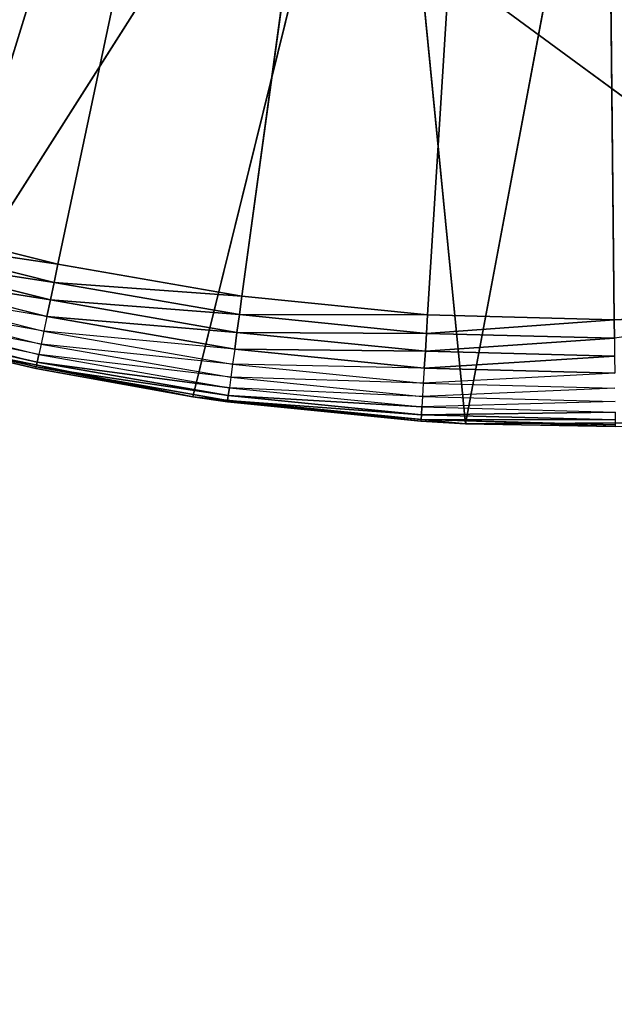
# Model space of a CAD drawing. Extents: x 0 to 6, y 0.1 to 15.2.
# Tile 22 of 256: x 0.923 to 1.035, y 0.467 to 0.652. Entities that reach past the tile are written whole.
import ezdxf

# ---------------------------------------------------------------- set-up
doc = ezdxf.new("R2010")
doc.units = 0
doc.header["$LTSCALE"] = 2.54
doc.layers.get('0').update_dxf_attribs({"color": 13, "linetype": 'CONTINUOUS'})

# ---------------------------------------------------------------- blocks, each defined once
blk = doc.blocks.new('UCHWYT_NA__CI_GACZK__GIUMI')
at = {"color": 0}
for p, q in [((1.53, 0.2755, 4.116), (0.03, 1.3755, 4.116)), ((1.53, 0.2755, 4.116), (0.03, 1.3755, 4.116)), ((0.93042, 0.60594, 1.316), (1.03, 1.0755, 1.316)), ((0.93042, 0.60594, 1.316), (1.03, 1.0755, 1.316)), ((1.03, 1.0755, 1.316), (0.96496, 0.59993, 1.316)), ((1.03, 1.0755, 1.316), (0.96496, 0.59993, 1.316)), ((0.99985, 0.59645, 1.316), (1.03, 1.0755, 1.316)), ((0.99985, 0.59645, 1.316), (1.03, 1.0755, 1.316)), ((1.0349, 0.59553, 1.316), (1.03, 1.0755, 1.316)), ((1.0349, 0.59553, 1.316), (1.03, 1.0755, 1.316)), ((0.90528, 0.5913, 1.516), (0.94956, 0.73487, 1.516)), ((0.90528, 0.5913, 1.516), (0.94956, 0.73487, 1.516)), ((0.90528, 0.5913, 1.516), (0.99203, 0.72757, 1.516)), ((0.90528, 0.5913, 1.516), (0.99203, 0.72757, 1.516)), ((0.95573, 0.58105, 1.516), (0.99203, 0.72757, 1.516)), ((0.95573, 0.58105, 1.516), (0.99203, 0.72757, 1.516)), ((0.99203, 0.72757, 1.516), (1.00696, 0.57603, 1.516)), ((0.99203, 0.72757, 1.516), (1.00696, 0.57603, 1.516)), ((1.00696, 0.57603, 1.516), (1.03508, 0.72554, 1.516)), ((1.00696, 0.57603, 1.516), (1.03508, 0.72554, 1.516)), ((0.93042, 0.60594, 1.316), (0.89641, 0.61446, 1.316)), ((0.93042, 0.60594, 1.316), (0.89641, 0.61446, 1.316)), ((0.89544, 0.61113, 1.3163), (0.9297, 0.60255, 1.3163)), ((0.93042, 0.60594, 1.316), (0.89544, 0.61113, 1.3163)), ((0.93042, 0.60594, 1.316), (0.89544, 0.61113, 1.3163)), ((0.89544, 0.61113, 1.3163), (0.9297, 0.60255, 1.3163)), ((0.89451, 0.60789, 1.31721), (0.929, 0.59925, 1.31721)), ((0.9297, 0.60255, 1.3163), (0.89451, 0.60789, 1.31721)), ((0.9297, 0.60255, 1.3163), (0.89451, 0.60789, 1.31721)), ((0.89451, 0.60789, 1.31721), (0.929, 0.59925, 1.31721)), ((0.929, 0.59925, 1.31721), (0.89363, 0.60486, 1.31868)), ((0.929, 0.59925, 1.31721), (0.89363, 0.60486, 1.31868)), ((0.89363, 0.60486, 1.31868), (0.92834, 0.59616, 1.31868)), ((0.93042, 0.60594, 1.316), (0.9297, 0.60255, 1.3163)), ((0.93042, 0.60594, 1.316), (0.9297, 0.60255, 1.3163)), ((0.96496, 0.59993, 1.316), (0.93042, 0.60594, 1.316)), ((0.96496, 0.59993, 1.316), (0.93042, 0.60594, 1.316)), ((0.9297, 0.60255, 1.3163), (0.929, 0.59925, 1.31721)), ((0.9297, 0.60255, 1.3163), (0.929, 0.59925, 1.31721)), ((0.9297, 0.60255, 1.3163), (0.96449, 0.59649, 1.3163)), ((0.96496, 0.59993, 1.316), (0.9297, 0.60255, 1.3163)), ((0.96496, 0.59993, 1.316), (0.9297, 0.60255, 1.3163)), ((0.9297, 0.60255, 1.3163), (0.96449, 0.59649, 1.3163)), ((0.89283, 0.60212, 1.32068), (0.92775, 0.59337, 1.32068)), ((0.92834, 0.59616, 1.31868), (0.89283, 0.60212, 1.32068)), ((0.89215, 0.59975, 1.32314), (0.92724, 0.59096, 1.32314)), ((0.92775, 0.59337, 1.32068), (0.89215, 0.59975, 1.32314)), ((0.929, 0.59925, 1.31721), (0.92834, 0.59616, 1.31868)), ((0.929, 0.59925, 1.31721), (0.92834, 0.59616, 1.31868)), ((0.929, 0.59925, 1.31721), (0.96403, 0.59315, 1.31721)), ((0.96449, 0.59649, 1.3163), (0.929, 0.59925, 1.31721)), ((0.96449, 0.59649, 1.3163), (0.929, 0.59925, 1.31721)), ((0.929, 0.59925, 1.31721), (0.96403, 0.59315, 1.31721)), ((0.96496, 0.59993, 1.316), (0.96449, 0.59649, 1.3163)), ((0.96496, 0.59993, 1.316), (0.96449, 0.59649, 1.3163)), ((0.99985, 0.59645, 1.316), (0.96496, 0.59993, 1.316)), ((0.99985, 0.59645, 1.316), (0.96496, 0.59993, 1.316)), ((0.89159, 0.59783, 1.326), (0.92683, 0.589, 1.326)), ((0.92724, 0.59096, 1.32314), (0.89159, 0.59783, 1.326)), ((1.06992, 0.59716, 1.316), (1.0349, 0.59553, 1.316)), ((1.06992, 0.59716, 1.316), (1.0349, 0.59553, 1.316)), ((0.89093, 0.59555, 1.33253), (0.92633, 0.58668, 1.33253)), ((0.92652, 0.58756, 1.32916), (0.89093, 0.59555, 1.33253)), ((0.92652, 0.58756, 1.32916), (0.89093, 0.59555, 1.33253)), ((0.89093, 0.59555, 1.33253), (0.92633, 0.58668, 1.33253)), ((0.92683, 0.589, 1.326), (0.89118, 0.59641, 1.32916)), ((0.89118, 0.59641, 1.32916), (0.92652, 0.58756, 1.32916)), ((0.92834, 0.59616, 1.31868), (0.92775, 0.59337, 1.32068)), ((0.96403, 0.59315, 1.31721), (0.92834, 0.59616, 1.31868)), ((0.96403, 0.59315, 1.31721), (0.92834, 0.59616, 1.31868)), ((0.92834, 0.59616, 1.31868), (0.96361, 0.59002, 1.31868)), ((0.96449, 0.59649, 1.3163), (0.96403, 0.59315, 1.31721)), ((0.96449, 0.59649, 1.3163), (0.96403, 0.59315, 1.31721)), ((0.96449, 0.59649, 1.3163), (0.99963, 0.59298, 1.3163)), ((0.99985, 0.59645, 1.316), (0.96449, 0.59649, 1.3163)), ((0.99985, 0.59645, 1.316), (0.96449, 0.59649, 1.3163)), ((0.96449, 0.59649, 1.3163), (0.99963, 0.59298, 1.3163)), ((0.99985, 0.59645, 1.316), (0.99963, 0.59298, 1.3163)), ((0.99985, 0.59645, 1.316), (0.99963, 0.59298, 1.3163)), ((1.0349, 0.59553, 1.316), (0.99963, 0.59298, 1.3163)), ((1.0349, 0.59553, 1.316), (0.99963, 0.59298, 1.3163)), ((1.0349, 0.59553, 1.316), (0.99985, 0.59645, 1.316)), ((1.0349, 0.59553, 1.316), (0.99985, 0.59645, 1.316)), ((1.0349, 0.59553, 1.316), (1.03493, 0.59205, 1.3163)), ((1.0349, 0.59553, 1.316), (1.03493, 0.59205, 1.3163)), ((0.92775, 0.59337, 1.32068), (0.92724, 0.59096, 1.32314)), ((0.92775, 0.59337, 1.32068), (0.96322, 0.58719, 1.32068)), ((0.96361, 0.59002, 1.31868), (0.92775, 0.59337, 1.32068)), ((0.96403, 0.59315, 1.31721), (0.96361, 0.59002, 1.31868)), ((0.96403, 0.59315, 1.31721), (0.96361, 0.59002, 1.31868)), ((0.96403, 0.59315, 1.31721), (0.99942, 0.58962, 1.31721)), ((0.99963, 0.59298, 1.3163), (0.96403, 0.59315, 1.31721)), ((0.99963, 0.59298, 1.3163), (0.96403, 0.59315, 1.31721)), ((0.96403, 0.59315, 1.31721), (0.99942, 0.58962, 1.31721)), ((0.95573, 0.58105, 1.516), (0.90528, 0.5913, 1.516)), ((0.90528, 0.5913, 1.516), (0.92627, 0.58638, 1.336)), ((0.90528, 0.5913, 1.516), (0.92627, 0.58638, 1.336)), ((0.90528, 0.5913, 1.336), (0.92627, 0.58638, 1.336)), ((0.95573, 0.58105, 1.516), (0.90528, 0.5913, 1.516)), ((0.92633, 0.58668, 1.33253), (0.90528, 0.5913, 1.336)), ((0.99963, 0.59298, 1.3163), (0.99942, 0.58962, 1.31721)), ((0.99963, 0.59298, 1.3163), (0.99942, 0.58962, 1.31721)), ((1.03493, 0.59205, 1.3163), (0.99942, 0.58962, 1.31721)), ((1.03493, 0.59205, 1.3163), (0.99942, 0.58962, 1.31721)), ((0.99963, 0.59298, 1.3163), (1.03493, 0.59205, 1.3163)), ((0.99963, 0.59298, 1.3163), (1.03493, 0.59205, 1.3163)), ((0.92724, 0.59096, 1.32314), (0.92683, 0.589, 1.326)), ((0.92724, 0.59096, 1.32314), (0.96288, 0.58475, 1.32314)), ((0.96322, 0.58719, 1.32068), (0.92724, 0.59096, 1.32314)), ((0.96361, 0.59002, 1.31868), (0.96322, 0.58719, 1.32068)), ((0.99942, 0.58962, 1.31721), (0.96361, 0.59002, 1.31868)), ((0.99942, 0.58962, 1.31721), (0.96361, 0.59002, 1.31868)), ((0.96361, 0.59002, 1.31868), (0.99922, 0.58647, 1.31868)), ((0.99942, 0.58962, 1.31721), (0.99922, 0.58647, 1.31868)), ((0.99942, 0.58962, 1.31721), (0.99922, 0.58647, 1.31868)), ((0.99942, 0.58962, 1.31721), (1.03497, 0.58869, 1.31721)), ((0.99942, 0.58962, 1.31721), (1.03497, 0.58869, 1.31721)), ((0.92652, 0.58756, 1.32916), (0.92633, 0.58668, 1.33253)), ((0.92652, 0.58756, 1.32916), (0.92633, 0.58668, 1.33253)), ((0.92683, 0.589, 1.326), (0.92652, 0.58756, 1.32916)), ((0.92652, 0.58756, 1.32916), (0.96241, 0.58131, 1.32916)), ((0.96261, 0.58277, 1.326), (0.92652, 0.58756, 1.32916)), ((0.96261, 0.58277, 1.326), (0.92652, 0.58756, 1.32916)), ((0.92652, 0.58756, 1.32916), (0.96241, 0.58131, 1.32916)), ((0.96288, 0.58475, 1.32314), (0.92683, 0.589, 1.326)), ((0.92683, 0.589, 1.326), (0.96261, 0.58277, 1.326)), ((1.03497, 0.58869, 1.31721), (0.99922, 0.58647, 1.31868)), ((1.03497, 0.58869, 1.31721), (0.99922, 0.58647, 1.31868)), ((0.92627, 0.58638, 1.336), (0.92633, 0.58668, 1.33253)), ((0.95573, 0.58105, 1.516), (0.92627, 0.58638, 1.336)), ((0.92627, 0.58638, 1.336), (0.95573, 0.58105, 1.336)), ((0.95573, 0.58105, 1.516), (0.92627, 0.58638, 1.336)), ((0.95573, 0.58105, 1.336), (0.92633, 0.58668, 1.33253)), ((0.92633, 0.58668, 1.33253), (0.96229, 0.58041, 1.33253)), ((0.96241, 0.58131, 1.32916), (0.92633, 0.58668, 1.33253)), ((0.96241, 0.58131, 1.32916), (0.92633, 0.58668, 1.33253)), ((0.92633, 0.58668, 1.33253), (0.96229, 0.58041, 1.33253)), ((0.96322, 0.58719, 1.32068), (0.96288, 0.58475, 1.32314)), ((0.96322, 0.58719, 1.32068), (0.99904, 0.58362, 1.32068)), ((0.99922, 0.58647, 1.31868), (0.96322, 0.58719, 1.32068)), ((0.99922, 0.58647, 1.31868), (0.99904, 0.58362, 1.32068)), ((0.99922, 0.58647, 1.31868), (1.035, 0.58553, 1.31868)), ((0.96288, 0.58475, 1.32314), (0.96261, 0.58277, 1.326)), ((0.96288, 0.58475, 1.32314), (0.99889, 0.58116, 1.32314)), ((0.99904, 0.58362, 1.32068), (0.96288, 0.58475, 1.32314)), ((1.035, 0.58553, 1.31868), (0.99904, 0.58362, 1.32068)), ((0.96261, 0.58277, 1.326), (0.96241, 0.58131, 1.32916)), ((0.96261, 0.58277, 1.326), (0.96241, 0.58131, 1.32916)), ((0.99889, 0.58116, 1.32314), (0.96261, 0.58277, 1.326)), ((0.96261, 0.58277, 1.326), (0.99876, 0.57916, 1.326)), ((0.99904, 0.58362, 1.32068), (0.99889, 0.58116, 1.32314)), ((1.03503, 0.58267, 1.32068), (0.99889, 0.58116, 1.32314)), ((0.99904, 0.58362, 1.32068), (1.03503, 0.58267, 1.32068)), ((0.95573, 0.58105, 1.336), (0.95573, 0.58105, 1.516)), ((0.95573, 0.58105, 1.336), (0.96225, 0.58011, 1.336)), ((0.96225, 0.58011, 1.336), (0.95573, 0.58105, 1.516)), ((0.95573, 0.58105, 1.336), (0.95573, 0.58105, 1.516)), ((0.96225, 0.58011, 1.336), (0.95573, 0.58105, 1.516)), ((0.99859, 0.57649, 1.336), (0.95573, 0.58105, 1.516)), ((0.99859, 0.57649, 1.336), (0.95573, 0.58105, 1.516)), ((1.00696, 0.57603, 1.516), (0.95573, 0.58105, 1.516)), ((1.00696, 0.57603, 1.516), (0.95573, 0.58105, 1.516)), ((0.95573, 0.58105, 1.336), (0.96229, 0.58041, 1.33253)), ((0.96225, 0.58011, 1.336), (0.96229, 0.58041, 1.33253)), ((0.96225, 0.58011, 1.336), (0.99859, 0.57649, 1.336)), ((0.96225, 0.58011, 1.336), (0.99859, 0.57649, 1.336)), ((0.96225, 0.58011, 1.336), (0.99861, 0.57679, 1.33253)), ((0.96225, 0.58011, 1.336), (0.99861, 0.57679, 1.33253)), ((0.96241, 0.58131, 1.32916), (0.96229, 0.58041, 1.33253)), ((0.96241, 0.58131, 1.32916), (0.96229, 0.58041, 1.33253)), ((0.96229, 0.58041, 1.33253), (0.99861, 0.57679, 1.33253)), ((0.99867, 0.57769, 1.32916), (0.96229, 0.58041, 1.33253)), ((0.99867, 0.57769, 1.32916), (0.96229, 0.58041, 1.33253)), ((0.96229, 0.58041, 1.33253), (0.99861, 0.57679, 1.33253)), ((0.96241, 0.58131, 1.32916), (0.99867, 0.57769, 1.32916)), ((0.99876, 0.57916, 1.326), (0.96241, 0.58131, 1.32916)), ((0.99876, 0.57916, 1.326), (0.96241, 0.58131, 1.32916)), ((0.96241, 0.58131, 1.32916), (0.99867, 0.57769, 1.32916)), ((0.99889, 0.58116, 1.32314), (0.99876, 0.57916, 1.326)), ((1.03505, 0.58021, 1.32314), (0.99876, 0.57916, 1.326)), ((0.99889, 0.58116, 1.32314), (1.03505, 0.58021, 1.32314)), ((0.99876, 0.57916, 1.326), (0.99867, 0.57769, 1.32916)), ((0.99876, 0.57916, 1.326), (0.99867, 0.57769, 1.32916)), ((0.99876, 0.57916, 1.326), (1.03507, 0.57821, 1.326)), ((0.99859, 0.57649, 1.336), (0.99861, 0.57679, 1.33253)), ((0.99859, 0.57649, 1.336), (1.00696, 0.57603, 1.516)), ((0.99859, 0.57649, 1.336), (1.00696, 0.57603, 1.516)), ((0.99859, 0.57649, 1.336), (1.00696, 0.57603, 1.336)), ((0.99867, 0.57769, 1.32916), (0.99861, 0.57679, 1.33253)), ((0.99867, 0.57769, 1.32916), (0.99861, 0.57679, 1.33253)), ((1.00696, 0.57603, 1.336), (0.99861, 0.57679, 1.33253)), ((1.0351, 0.57553, 1.336), (0.99861, 0.57679, 1.33253)), ((0.99861, 0.57679, 1.33253), (1.0351, 0.57583, 1.33253)), ((1.03509, 0.57673, 1.32916), (0.99861, 0.57679, 1.33253)), ((1.03509, 0.57673, 1.32916), (0.99861, 0.57679, 1.33253)), ((0.99861, 0.57679, 1.33253), (1.0351, 0.57583, 1.33253)), ((1.03507, 0.57821, 1.326), (0.99867, 0.57769, 1.32916)), ((1.03507, 0.57821, 1.326), (0.99867, 0.57769, 1.32916)), ((0.99867, 0.57769, 1.32916), (1.03509, 0.57673, 1.32916)), ((0.99867, 0.57769, 1.32916), (1.03509, 0.57673, 1.32916)), ((1.05844, 0.57631, 1.516), (1.00696, 0.57603, 1.516)), ((1.05844, 0.57631, 1.516), (1.00696, 0.57603, 1.516)), ((1.00696, 0.57603, 1.516), (1.0351, 0.57553, 1.336)), ((1.00696, 0.57603, 1.516), (1.0351, 0.57553, 1.336)), ((1.00696, 0.57603, 1.516), (1.00696, 0.57603, 1.336)), ((1.00696, 0.57603, 1.336), (1.0351, 0.57553, 1.336)), ((1.00696, 0.57603, 1.516), (1.00696, 0.57603, 1.336))]:
    blk.add_line(p, q, dxfattribs=at)
mesh = blk.add_polyface(dxfattribs=at)
corners = [(1.53, 0.2755, 4.116), (0.03, 1.3755, 4.116), (0.03, 0.2755, 4.116)]
mesh.append_faces([[corners[k] for k in face] for face in [(0, 1, 2)]], dxfattribs={"color": 0})
mesh = blk.add_polyface(dxfattribs=at)
corners = [(1.53, 1.3755, 4.116), (0.03, 1.3755, 4.116), (1.53, 0.2755, 4.116)]
mesh.append_faces([[corners[k] for k in face] for face in [(0, 1, 2)]], dxfattribs={"color": 0})
mesh = blk.add_polyface(dxfattribs=at)
corners = [(1.53, 0.2755, 4.016), (0.03, 0.2755, 4.016), (1.53, 1.3755, 4.016)]
mesh.append_faces([[corners[k] for k in face] for face in [(0, 1, 2)]], dxfattribs={"color": 0})
mesh = blk.add_polyface(dxfattribs=at)
corners = [(1.53, 1.3755, 4.016), (0.03, 0.2755, 4.016), (0.03, 1.3755, 4.016)]
mesh.append_faces([[corners[k] for k in face] for face in [(0, 1, 2)]], dxfattribs={"color": 0})
mesh = blk.add_polyface(dxfattribs=at)
corners = [(1.03, 1.0755, 1.316), (0.83071, 0.63883, 1.316), (0.79936, 0.65454, 1.316)]
mesh.append_faces([[corners[k] for k in face] for face in [(0, 1, 2)]], dxfattribs={"color": 0})
mesh = blk.add_polyface(dxfattribs=at)
corners = [(1.03, 1.0755, 1.316), (0.86311, 0.62545, 1.316), (0.83071, 0.63883, 1.316)]
mesh.append_faces([[corners[k] for k in face] for face in [(0, 1, 2)]], dxfattribs={"color": 0})
mesh = blk.add_polyface(dxfattribs=at)
corners = [(1.03, 1.0755, 1.316), (0.89641, 0.61446, 1.316), (0.86311, 0.62545, 1.316)]
mesh.append_faces([[corners[k] for k in face] for face in [(0, 1, 2)]], dxfattribs={"color": 0})
mesh = blk.add_polyface(dxfattribs=at)
corners = [(1.03, 1.0755, 1.316), (0.93042, 0.60594, 1.316), (0.89641, 0.61446, 1.316)]
mesh.append_faces([[corners[k] for k in face] for face in [(0, 1, 2)]], dxfattribs={"color": 0})
mesh = blk.add_polyface(dxfattribs=at)
corners = [(1.03, 1.0755, 1.316), (0.96496, 0.59993, 1.316), (0.93042, 0.60594, 1.316)]
mesh.append_faces([[corners[k] for k in face] for face in [(0, 1, 2)]], dxfattribs={"color": 0})
mesh = blk.add_polyface(dxfattribs=at)
corners = [(1.03, 1.0755, 1.316), (0.99985, 0.59645, 1.316), (0.96496, 0.59993, 1.316)]
mesh.append_faces([[corners[k] for k in face] for face in [(0, 1, 2)]], dxfattribs={"color": 0})
mesh = blk.add_polyface(dxfattribs=at)
corners = [(1.0349, 0.59553, 1.316), (0.99985, 0.59645, 1.316), (1.03, 1.0755, 1.316)]
mesh.append_faces([[corners[k] for k in face] for face in [(0, 1, 2)]], dxfattribs={"color": 0})
mesh = blk.add_polyface(dxfattribs=at)
corners = [(1.06992, 0.59716, 1.316), (1.0349, 0.59553, 1.316), (1.03, 1.0755, 1.316)]
mesh.append_faces([[corners[k] for k in face] for face in [(0, 1, 2)]], dxfattribs={"color": 0})
mesh = blk.add_polyface(dxfattribs=at)
corners = [(1.17297, 0.61729, 1.316), (1.13914, 0.60807, 1.316), (1.03, 1.0755, 1.316)]
mesh.append_faces([[corners[k] for k in face] for face in [(0, 1, 2)]], dxfattribs={"color": 0})
mesh = blk.add_polyface(dxfattribs=at)
corners = [(1.13914, 0.60807, 1.316), (1.10473, 0.60135, 1.316), (1.03, 1.0755, 1.316)]
mesh.append_faces([[corners[k] for k in face] for face in [(0, 1, 2)]], dxfattribs={"color": 0})
mesh = blk.add_polyface(dxfattribs=at)
corners = [(1.10473, 0.60135, 1.316), (1.06992, 0.59716, 1.316), (1.03, 1.0755, 1.316)]
mesh.append_faces([[corners[k] for k in face] for face in [(0, 1, 2)]], dxfattribs={"color": 0})
mesh = blk.add_polyface(dxfattribs=at)
corners = [(1.26918, 0.65934, 1.316), (1.23816, 0.64299, 1.316), (1.03, 1.0755, 1.316)]
mesh.append_faces([[corners[k] for k in face] for face in [(0, 1, 2)]], dxfattribs={"color": 0})
mesh = blk.add_polyface(dxfattribs=at)
corners = [(1.23816, 0.64299, 1.316), (1.20604, 0.62895, 1.316), (1.03, 1.0755, 1.316)]
mesh.append_faces([[corners[k] for k in face] for face in [(0, 1, 2)]], dxfattribs={"color": 0})
mesh = blk.add_polyface(dxfattribs=at)
corners = [(1.20604, 0.62895, 1.316), (1.17297, 0.61729, 1.316), (1.03, 1.0755, 1.316)]
mesh.append_faces([[corners[k] for k in face] for face in [(0, 1, 2)]], dxfattribs={"color": 0})
mesh = blk.add_polyface(dxfattribs=at)
corners = [(0.97096, 0.74067, 1.516), (0.03, 0.2755, 1.516), (0.91371, 0.756, 1.516)]
mesh.append_faces([[corners[k] for k in face] for face in [(0, 1, 2)]], dxfattribs={"color": 0})
mesh = blk.add_polyface(dxfattribs=at)
corners = [(4.97096, 0.74067, 1.516), (0.03, 0.2755, 1.516), (4.91371, 0.756, 1.516)]
mesh.append_faces([[corners[k] for k in face] for face in [(0, 1, 2)]], dxfattribs={"color": 0})
mesh = blk.add_polyface(dxfattribs=at)
corners = [(4.91371, 0.756, 1.516), (0.03, 0.2755, 1.516), (1.08904, 0.74067, 1.516)]
mesh.append_faces([[corners[k] for k in face] for face in [(0, 1, 2)]], dxfattribs={"color": 0})
mesh = blk.add_polyface(dxfattribs=at)
corners = [(1.14629, 0.756, 1.616), (1.08904, 0.74067, 1.616), (0.03, 0.2755, 1.616)]
mesh.append_faces([[corners[k] for k in face] for face in [(0, 1, 2)]], dxfattribs={"color": 0})
mesh = blk.add_polyface(dxfattribs=at)
corners = [(6.03, 0.2755, 1.616), (1.14629, 0.756, 1.616), (0.03, 0.2755, 1.616)]
mesh.append_faces([[corners[k] for k in face] for face in [(0, 1, 2)]], dxfattribs={"color": 0})
mesh = blk.add_polyface(dxfattribs=at)
corners = [(0.97096, 0.74067, 1.616), (0.91371, 0.756, 1.616), (0.03, 0.2755, 1.616)]
mesh.append_faces([[corners[k] for k in face] for face in [(0, 1, 2)]], dxfattribs={"color": 0})
mesh = blk.add_polyface(dxfattribs=at)
corners = [(0.94956, 0.73487, 1.516), (0.90831, 0.74734, 1.516), (0.85616, 0.60669, 1.516)]
mesh.append_faces([[corners[k] for k in face] for face in [(0, 1, 2)]], dxfattribs={"color": 0})
mesh = blk.add_polyface(dxfattribs=at)
corners = [(1.03, 0.7355, 1.516), (0.03, 0.2755, 1.516), (0.97096, 0.74067, 1.516)]
mesh.append_faces([[corners[k] for k in face] for face in [(0, 1, 2)]], dxfattribs={"color": 0})
mesh = blk.add_polyface(dxfattribs=at)
corners = [(1.08904, 0.74067, 1.516), (0.03, 0.2755, 1.516), (1.03, 0.7355, 1.516)]
mesh.append_faces([[corners[k] for k in face] for face in [(0, 1, 2)]], dxfattribs={"color": 0})
mesh = blk.add_polyface(dxfattribs=at)
corners = [(6.03, 0.2755, 1.516), (0.03, 0.2755, 1.516), (4.97096, 0.74067, 1.516)]
mesh.append_faces([[corners[k] for k in face] for face in [(0, 1, 2)]], dxfattribs={"color": 0})
mesh = blk.add_polyface(dxfattribs=at)
corners = [(1.08904, 0.74067, 1.616), (1.03, 0.7355, 1.616), (0.03, 0.2755, 1.616)]
mesh.append_faces([[corners[k] for k in face] for face in [(0, 1, 2)]], dxfattribs={"color": 0})
mesh = blk.add_polyface(dxfattribs=at)
corners = [(1.03, 0.7355, 1.616), (0.97096, 0.74067, 1.616), (0.03, 0.2755, 1.616)]
mesh.append_faces([[corners[k] for k in face] for face in [(0, 1, 2)]], dxfattribs={"color": 0})
mesh = blk.add_polyface(dxfattribs=at)
corners = [(0.94956, 0.73487, 1.516), (0.85616, 0.60669, 1.516), (0.90528, 0.5913, 1.516)]
mesh.append_faces([[corners[k] for k in face] for face in [(0, 1, 2)]], dxfattribs={"color": 0})
mesh = blk.add_polyface(dxfattribs=at)
corners = [(0.99203, 0.72757, 1.516), (0.94956, 0.73487, 1.516), (0.90528, 0.5913, 1.516)]
mesh.append_faces([[corners[k] for k in face] for face in [(0, 1, 2)]], dxfattribs={"color": 0})
mesh = blk.add_polyface(dxfattribs=at)
corners = [(0.99203, 0.72757, 1.516), (0.90528, 0.5913, 1.516), (0.95573, 0.58105, 1.516)]
mesh.append_faces([[corners[k] for k in face] for face in [(0, 1, 2)]], dxfattribs={"color": 0})
mesh = blk.add_polyface(dxfattribs=at)
corners = [(1.00696, 0.57603, 1.516), (0.99203, 0.72757, 1.516), (0.95573, 0.58105, 1.516)]
mesh.append_faces([[corners[k] for k in face] for face in [(0, 1, 2)]], dxfattribs={"color": 0})
mesh = blk.add_polyface(dxfattribs=at)
corners = [(1.03508, 0.72554, 1.516), (0.99203, 0.72757, 1.516), (1.00696, 0.57603, 1.516)]
mesh.append_faces([[corners[k] for k in face] for face in [(0, 1, 2)]], dxfattribs={"color": 0})
mesh = blk.add_polyface(dxfattribs=at)
corners = [(1.05844, 0.57631, 1.516), (1.03508, 0.72554, 1.516), (1.00696, 0.57603, 1.516)]
mesh.append_faces([[corners[k] for k in face] for face in [(0, 1, 2)]], dxfattribs={"color": 0})
mesh = blk.add_polyface(dxfattribs=at)
corners = [(0.93042, 0.60594, 1.316), (0.89544, 0.61113, 1.3163), (0.89641, 0.61446, 1.316)]
mesh.append_faces([[corners[k] for k in face] for face in [(0, 1, 2)]], dxfattribs={"color": 0})
mesh = blk.add_polyface(dxfattribs=at)
corners = [(0.9297, 0.60255, 1.3163), (0.89451, 0.60789, 1.31721), (0.89544, 0.61113, 1.3163)]
mesh.append_faces([[corners[k] for k in face] for face in [(0, 1, 2)]], dxfattribs={"color": 0})
mesh = blk.add_polyface(dxfattribs=at)
corners = [(0.93042, 0.60594, 1.316), (0.9297, 0.60255, 1.3163), (0.89544, 0.61113, 1.3163)]
mesh.append_faces([[corners[k] for k in face] for face in [(0, 1, 2)]], dxfattribs={"color": 0})
mesh = blk.add_polyface(dxfattribs=at)
corners = [(0.929, 0.59925, 1.31721), (0.89363, 0.60486, 1.31868), (0.89451, 0.60789, 1.31721)]
mesh.append_faces([[corners[k] for k in face] for face in [(0, 1, 2)]], dxfattribs={"color": 0})
mesh = blk.add_polyface(dxfattribs=at)
corners = [(0.9297, 0.60255, 1.3163), (0.929, 0.59925, 1.31721), (0.89451, 0.60789, 1.31721)]
mesh.append_faces([[corners[k] for k in face] for face in [(0, 1, 2)]], dxfattribs={"color": 0})
mesh = blk.add_polyface(dxfattribs=at)
corners = [(0.929, 0.59925, 1.31721), (0.92834, 0.59616, 1.31868), (0.89363, 0.60486, 1.31868)]
mesh.append_faces([[corners[k] for k in face] for face in [(0, 1, 2)]], dxfattribs={"color": 0})
mesh = blk.add_polyface(dxfattribs=at)
corners = [(0.96496, 0.59993, 1.316), (0.9297, 0.60255, 1.3163), (0.93042, 0.60594, 1.316)]
mesh.append_faces([[corners[k] for k in face] for face in [(0, 1, 2)]], dxfattribs={"color": 0})
mesh = blk.add_polyface(dxfattribs=at)
corners = [(0.96449, 0.59649, 1.3163), (0.929, 0.59925, 1.31721), (0.9297, 0.60255, 1.3163)]
mesh.append_faces([[corners[k] for k in face] for face in [(0, 1, 2)]], dxfattribs={"color": 0})
mesh = blk.add_polyface(dxfattribs=at)
corners = [(0.96496, 0.59993, 1.316), (0.96449, 0.59649, 1.3163), (0.9297, 0.60255, 1.3163)]
mesh.append_faces([[corners[k] for k in face] for face in [(0, 1, 2)]], dxfattribs={"color": 0})
mesh = blk.add_polyface(dxfattribs=at)
corners = [(0.96403, 0.59315, 1.31721), (0.92834, 0.59616, 1.31868), (0.929, 0.59925, 1.31721)]
mesh.append_faces([[corners[k] for k in face] for face in [(0, 1, 2)]], dxfattribs={"color": 0})
mesh = blk.add_polyface(dxfattribs=at)
corners = [(0.96449, 0.59649, 1.3163), (0.96403, 0.59315, 1.31721), (0.929, 0.59925, 1.31721)]
mesh.append_faces([[corners[k] for k in face] for face in [(0, 1, 2)]], dxfattribs={"color": 0})
mesh = blk.add_polyface(dxfattribs=at)
corners = [(0.99985, 0.59645, 1.316), (0.96449, 0.59649, 1.3163), (0.96496, 0.59993, 1.316)]
mesh.append_faces([[corners[k] for k in face] for face in [(0, 1, 2)]], dxfattribs={"color": 0})
mesh = blk.add_polyface(dxfattribs=at)
corners = [(1.06992, 0.59716, 1.316), (1.03493, 0.59205, 1.3163), (1.0349, 0.59553, 1.316)]
mesh.append_faces([[corners[k] for k in face] for face in [(0, 1, 2)]], dxfattribs={"color": 0})
mesh = blk.add_polyface(dxfattribs=at)
corners = [(0.89093, 0.59555, 1.33253), (0.89118, 0.59641, 1.32916), (0.92652, 0.58756, 1.32916)]
mesh.append_faces([[corners[k] for k in face] for face in [(0, 1, 2)]], dxfattribs={"color": 0})
mesh = blk.add_polyface(dxfattribs=at)
corners = [(0.90528, 0.5913, 1.336), (0.89093, 0.59555, 1.33253), (0.92633, 0.58668, 1.33253)]
mesh.append_faces([[corners[k] for k in face] for face in [(0, 1, 2)]], dxfattribs={"color": 0})
mesh = blk.add_polyface(dxfattribs=at)
corners = [(0.89093, 0.59555, 1.33253), (0.92652, 0.58756, 1.32916), (0.92633, 0.58668, 1.33253)]
mesh.append_faces([[corners[k] for k in face] for face in [(0, 1, 2)]], dxfattribs={"color": 0})
mesh = blk.add_polyface(dxfattribs=at)
corners = [(0.96403, 0.59315, 1.31721), (0.96361, 0.59002, 1.31868), (0.92834, 0.59616, 1.31868)]
mesh.append_faces([[corners[k] for k in face] for face in [(0, 1, 2)]], dxfattribs={"color": 0})
mesh = blk.add_polyface(dxfattribs=at)
corners = [(0.99963, 0.59298, 1.3163), (0.96403, 0.59315, 1.31721), (0.96449, 0.59649, 1.3163)]
mesh.append_faces([[corners[k] for k in face] for face in [(0, 1, 2)]], dxfattribs={"color": 0})
mesh = blk.add_polyface(dxfattribs=at)
corners = [(0.99985, 0.59645, 1.316), (0.99963, 0.59298, 1.3163), (0.96449, 0.59649, 1.3163)]
mesh.append_faces([[corners[k] for k in face] for face in [(0, 1, 2)]], dxfattribs={"color": 0})
mesh = blk.add_polyface(dxfattribs=at)
corners = [(1.0349, 0.59553, 1.316), (0.99963, 0.59298, 1.3163), (0.99985, 0.59645, 1.316)]
mesh.append_faces([[corners[k] for k in face] for face in [(0, 1, 2)]], dxfattribs={"color": 0})
mesh = blk.add_polyface(dxfattribs=at)
corners = [(1.03493, 0.59205, 1.3163), (0.99963, 0.59298, 1.3163), (1.0349, 0.59553, 1.316)]
mesh.append_faces([[corners[k] for k in face] for face in [(0, 1, 2)]], dxfattribs={"color": 0})
mesh = blk.add_polyface(dxfattribs=at)
corners = [(0.99942, 0.58962, 1.31721), (0.96361, 0.59002, 1.31868), (0.96403, 0.59315, 1.31721)]
mesh.append_faces([[corners[k] for k in face] for face in [(0, 1, 2)]], dxfattribs={"color": 0})
mesh = blk.add_polyface(dxfattribs=at)
corners = [(0.99963, 0.59298, 1.3163), (0.99942, 0.58962, 1.31721), (0.96403, 0.59315, 1.31721)]
mesh.append_faces([[corners[k] for k in face] for face in [(0, 1, 2)]], dxfattribs={"color": 0})
mesh = blk.add_polyface(dxfattribs=at)
corners = [(0.90528, 0.5913, 1.516), (0.92627, 0.58638, 1.336), (0.95573, 0.58105, 1.516)]
mesh.append_faces([[corners[k] for k in face] for face in [(0, 1, 2)]], dxfattribs={"color": 0})
mesh = blk.add_polyface(dxfattribs=at)
corners = [(0.90528, 0.5913, 1.516), (0.90528, 0.5913, 1.336), (0.92627, 0.58638, 1.336)]
mesh.append_faces([[corners[k] for k in face] for face in [(0, 1, 2)]], dxfattribs={"color": 0})
mesh = blk.add_polyface(dxfattribs=at)
corners = [(1.03493, 0.59205, 1.3163), (0.99942, 0.58962, 1.31721), (0.99963, 0.59298, 1.3163)]
mesh.append_faces([[corners[k] for k in face] for face in [(0, 1, 2)]], dxfattribs={"color": 0})
mesh = blk.add_polyface(dxfattribs=at)
corners = [(1.03497, 0.58869, 1.31721), (0.99942, 0.58962, 1.31721), (1.03493, 0.59205, 1.3163)]
mesh.append_faces([[corners[k] for k in face] for face in [(0, 1, 2)]], dxfattribs={"color": 0})
mesh = blk.add_polyface(dxfattribs=at)
corners = [(0.99942, 0.58962, 1.31721), (0.99922, 0.58647, 1.31868), (0.96361, 0.59002, 1.31868)]
mesh.append_faces([[corners[k] for k in face] for face in [(0, 1, 2)]], dxfattribs={"color": 0})
mesh = blk.add_polyface(dxfattribs=at)
corners = [(1.03497, 0.58869, 1.31721), (0.99922, 0.58647, 1.31868), (0.99942, 0.58962, 1.31721)]
mesh.append_faces([[corners[k] for k in face] for face in [(0, 1, 2)]], dxfattribs={"color": 0})
mesh = blk.add_polyface(dxfattribs=at)
corners = [(0.92633, 0.58668, 1.33253), (0.92652, 0.58756, 1.32916), (0.96241, 0.58131, 1.32916)]
mesh.append_faces([[corners[k] for k in face] for face in [(0, 1, 2)]], dxfattribs={"color": 0})
mesh = blk.add_polyface(dxfattribs=at)
corners = [(0.92652, 0.58756, 1.32916), (0.92683, 0.589, 1.326), (0.96261, 0.58277, 1.326)]
mesh.append_faces([[corners[k] for k in face] for face in [(0, 1, 2)]], dxfattribs={"color": 0})
mesh = blk.add_polyface(dxfattribs=at)
corners = [(0.92652, 0.58756, 1.32916), (0.96261, 0.58277, 1.326), (0.96241, 0.58131, 1.32916)]
mesh.append_faces([[corners[k] for k in face] for face in [(0, 1, 2)]], dxfattribs={"color": 0})
mesh = blk.add_polyface(dxfattribs=at)
corners = [(1.035, 0.58553, 1.31868), (0.99922, 0.58647, 1.31868), (1.03497, 0.58869, 1.31721)]
mesh.append_faces([[corners[k] for k in face] for face in [(0, 1, 2)]], dxfattribs={"color": 0})
mesh = blk.add_polyface(dxfattribs=at)
corners = [(0.95573, 0.58105, 1.516), (0.92627, 0.58638, 1.336), (0.95573, 0.58105, 1.336)]
mesh.append_faces([[corners[k] for k in face] for face in [(0, 1, 2)]], dxfattribs={"color": 0})
mesh = blk.add_polyface(dxfattribs=at)
corners = [(0.95573, 0.58105, 1.336), (0.92633, 0.58668, 1.33253), (0.96229, 0.58041, 1.33253)]
mesh.append_faces([[corners[k] for k in face] for face in [(0, 1, 2)]], dxfattribs={"color": 0})
mesh = blk.add_polyface(dxfattribs=at)
corners = [(0.92633, 0.58668, 1.33253), (0.96241, 0.58131, 1.32916), (0.96229, 0.58041, 1.33253)]
mesh.append_faces([[corners[k] for k in face] for face in [(0, 1, 2)]], dxfattribs={"color": 0})
mesh = blk.add_polyface(dxfattribs=at)
corners = [(0.96241, 0.58131, 1.32916), (0.96261, 0.58277, 1.326), (0.99876, 0.57916, 1.326)]
mesh.append_faces([[corners[k] for k in face] for face in [(0, 1, 2)]], dxfattribs={"color": 0})
mesh = blk.add_polyface(dxfattribs=at)
corners = [(0.95573, 0.58105, 1.516), (0.95573, 0.58105, 1.336), (0.96225, 0.58011, 1.336)]
mesh.append_faces([[corners[k] for k in face] for face in [(0, 1, 2)]], dxfattribs={"color": 0})
mesh = blk.add_polyface(dxfattribs=at)
corners = [(0.95573, 0.58105, 1.516), (0.96225, 0.58011, 1.336), (0.99859, 0.57649, 1.336)]
mesh.append_faces([[corners[k] for k in face] for face in [(0, 1, 2)]], dxfattribs={"color": 0})
mesh = blk.add_polyface(dxfattribs=at)
corners = [(0.95573, 0.58105, 1.516), (0.99859, 0.57649, 1.336), (1.00696, 0.57603, 1.516)]
mesh.append_faces([[corners[k] for k in face] for face in [(0, 1, 2)]], dxfattribs={"color": 0})
mesh = blk.add_polyface(dxfattribs=at)
corners = [(0.96225, 0.58011, 1.336), (0.96229, 0.58041, 1.33253), (0.99861, 0.57679, 1.33253)]
mesh.append_faces([[corners[k] for k in face] for face in [(0, 1, 2)]], dxfattribs={"color": 0})
mesh = blk.add_polyface(dxfattribs=at)
corners = [(0.96225, 0.58011, 1.336), (0.99861, 0.57679, 1.33253), (0.99859, 0.57649, 1.336)]
mesh.append_faces([[corners[k] for k in face] for face in [(0, 1, 2)]], dxfattribs={"color": 0})
mesh = blk.add_polyface(dxfattribs=at)
corners = [(0.96229, 0.58041, 1.33253), (0.96241, 0.58131, 1.32916), (0.99867, 0.57769, 1.32916)]
mesh.append_faces([[corners[k] for k in face] for face in [(0, 1, 2)]], dxfattribs={"color": 0})
mesh = blk.add_polyface(dxfattribs=at)
corners = [(0.96229, 0.58041, 1.33253), (0.99867, 0.57769, 1.32916), (0.99861, 0.57679, 1.33253)]
mesh.append_faces([[corners[k] for k in face] for face in [(0, 1, 2)]], dxfattribs={"color": 0})
mesh = blk.add_polyface(dxfattribs=at)
corners = [(0.96241, 0.58131, 1.32916), (0.99876, 0.57916, 1.326), (0.99867, 0.57769, 1.32916)]
mesh.append_faces([[corners[k] for k in face] for face in [(0, 1, 2)]], dxfattribs={"color": 0})
mesh = blk.add_polyface(dxfattribs=at)
corners = [(0.99867, 0.57769, 1.32916), (0.99876, 0.57916, 1.326), (1.03507, 0.57821, 1.326)]
mesh.append_faces([[corners[k] for k in face] for face in [(0, 1, 2)]], dxfattribs={"color": 0})
mesh = blk.add_polyface(dxfattribs=at)
corners = [(1.00696, 0.57603, 1.516), (0.99859, 0.57649, 1.336), (1.00696, 0.57603, 1.336)]
mesh.append_faces([[corners[k] for k in face] for face in [(0, 1, 2)]], dxfattribs={"color": 0})
mesh = blk.add_polyface(dxfattribs=at)
corners = [(0.99861, 0.57679, 1.33253), (0.99867, 0.57769, 1.32916), (1.03509, 0.57673, 1.32916)]
mesh.append_faces([[corners[k] for k in face] for face in [(0, 1, 2)]], dxfattribs={"color": 0})
mesh = blk.add_polyface(dxfattribs=at)
corners = [(1.0351, 0.57553, 1.336), (0.99861, 0.57679, 1.33253), (1.0351, 0.57583, 1.33253)]
mesh.append_faces([[corners[k] for k in face] for face in [(0, 1, 2)]], dxfattribs={"color": 0})
mesh = blk.add_polyface(dxfattribs=at)
corners = [(0.99861, 0.57679, 1.33253), (1.03509, 0.57673, 1.32916), (1.0351, 0.57583, 1.33253)]
mesh.append_faces([[corners[k] for k in face] for face in [(0, 1, 2)]], dxfattribs={"color": 0})
mesh = blk.add_polyface(dxfattribs=at)
corners = [(0.99867, 0.57769, 1.32916), (1.03507, 0.57821, 1.326), (1.03509, 0.57673, 1.32916)]
mesh.append_faces([[corners[k] for k in face] for face in [(0, 1, 2)]], dxfattribs={"color": 0})
mesh = blk.add_polyface(dxfattribs=at)
corners = [(1.00696, 0.57603, 1.516), (1.0351, 0.57553, 1.336), (1.05844, 0.57631, 1.516)]
mesh.append_faces([[corners[k] for k in face] for face in [(0, 1, 2)]], dxfattribs={"color": 0})
mesh = blk.add_polyface(dxfattribs=at)
corners = [(1.00696, 0.57603, 1.516), (1.00696, 0.57603, 1.336), (1.0351, 0.57553, 1.336)]
mesh.append_faces([[corners[k] for k in face] for face in [(0, 1, 2)]], dxfattribs={"color": 0})

msp = doc.modelspace()

# ---------------------------------------------------------------- block references
at = {"color": 0}
msp.add_blockref('UCHWYT_NA__CI_GACZK__GIUMI', (0, 0), dxfattribs=at)

doc.saveas('drawing.dxf')
